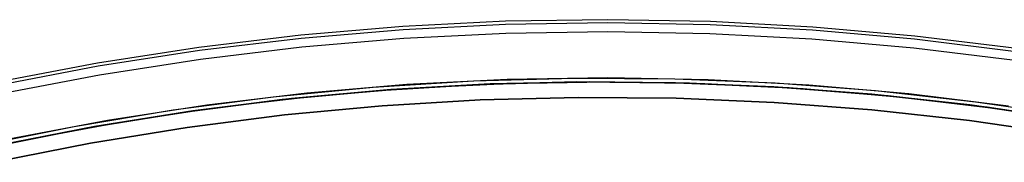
# Model space of a CAD drawing. Header units: millimetres. Extents: x 6049 to 7254, y -11340 to -10297.
# Tile 220 of 237: x 6621.59 to 6672.3, y -10534.45 to -10527.1. Entities that reach past the tile are written whole.
import ezdxf

# ---------------------------------------------------------------- set-up
doc = ezdxf.new("R2010")
doc.units = ezdxf.units.MM
doc.layers.add('color', color=7, linetype='Continuous')
doc.layers.add('luz', color=7, linetype='Continuous')

msp = doc.modelspace()

# ---------------------------------------------------------------- linework, layer by layer
at = {"layer": 'color', "color": 254, "true_color": 0xcad1ee}
for p, q in [((6646.605, -10527.18, -35.8), (6641.33, -10527.445, -35.8)), ((6646.605, -10527.18, -11.461), (6641.33, -10527.445, -11.461)), ((6646.605, -10527.18, -23.63), (6641.33, -10527.445, -23.63)), ((6646.605, -10527.18, -35.8), (6641.33, -10527.445, -35.8)), ((6646.605, -10527.18, -11.461), (6641.33, -10527.445, -11.461)), ((6646.611, -10527.345, -10.91), (6641.341, -10527.611, -10.91)), ((6651.886, -10527.096, -35.8), (6646.605, -10527.18, -35.8)), ((6651.886, -10527.096, -11.461), (6646.605, -10527.18, -11.461)), ((6651.886, -10527.096, -23.63), (6646.605, -10527.18, -23.63)), ((6651.886, -10527.096, -35.8), (6646.605, -10527.18, -35.8)), ((6651.886, -10527.096, -11.461), (6646.605, -10527.18, -11.461)), ((6651.886, -10527.262, -10.91), (6646.611, -10527.345, -10.91)), ((6657.167, -10527.195, -35.8), (6651.886, -10527.096, -35.8)), ((6657.167, -10527.195, -11.461), (6651.886, -10527.096, -11.461)), ((6657.167, -10527.195, -23.63), (6651.886, -10527.096, -23.63)), ((6657.167, -10527.195, -35.8), (6651.886, -10527.096, -35.8)), ((6657.167, -10527.195, -11.461), (6651.886, -10527.096, -11.461)), ((6657.161, -10527.361, -10.91), (6651.886, -10527.262, -10.91)), ((6662.43, -10527.642, -10.91), (6657.161, -10527.361, -10.91)), ((6662.441, -10527.477, -35.8), (6657.167, -10527.195, -35.8)), ((6662.441, -10527.477, -11.461), (6657.167, -10527.195, -11.461)), ((6662.441, -10527.477, -23.63), (6657.167, -10527.195, -23.63)), ((6662.441, -10527.477, -35.8), (6657.167, -10527.195, -35.8)), ((6662.441, -10527.477, -11.461), (6657.167, -10527.195, -11.461)), ((6641.33, -10527.445, -35.8), (6636.067, -10527.893, -35.8)), ((6641.33, -10527.445, -11.461), (6636.067, -10527.893, -11.461)), ((6641.33, -10527.445, -23.63), (6636.067, -10527.893, -23.63)), ((6641.33, -10527.445, -35.8), (6636.067, -10527.893, -35.8)), ((6641.33, -10527.445, -11.461), (6636.067, -10527.893, -11.461)), ((6641.341, -10527.611, -10.91), (6636.084, -10528.058, -10.91)), ((6641.371, -10528.052, -10.541), (6646.625, -10527.787, -10.541)), ((6641.371, -10528.052, -10.541), (6646.625, -10527.787, -10.541)), ((6646.625, -10527.787, -10.541), (6651.885, -10527.704, -10.541)), ((6646.625, -10527.787, -10.541), (6651.885, -10527.704, -10.541)), ((6651.885, -10527.704, -10.541), (6657.145, -10527.803, -10.541)), ((6651.885, -10527.704, -10.541), (6657.145, -10527.803, -10.541)), ((6657.145, -10527.803, -10.541), (6662.399, -10528.083, -10.541)), ((6657.145, -10527.803, -10.541), (6662.399, -10528.083, -10.541)), ((6667.686, -10528.104, -10.91), (6662.43, -10527.642, -10.91)), ((6667.703, -10527.94, -35.8), (6662.441, -10527.477, -35.8)), ((6667.703, -10527.94, -11.461), (6662.441, -10527.477, -11.461)), ((6667.703, -10527.94, -23.63), (6662.441, -10527.477, -23.63)), ((6667.703, -10527.94, -35.8), (6662.441, -10527.477, -35.8)), ((6667.703, -10527.94, -11.461), (6662.441, -10527.477, -11.461)), ((6636.067, -10527.893, -35.8), (6630.823, -10528.522, -35.8)), ((6636.067, -10527.893, -11.461), (6630.823, -10528.522, -11.461)), ((6636.067, -10527.893, -23.63), (6630.823, -10528.522, -23.63)), ((6636.067, -10527.893, -35.8), (6630.823, -10528.522, -35.8)), ((6636.067, -10527.893, -11.461), (6630.823, -10528.522, -11.461)), ((6636.084, -10528.058, -10.91), (6630.846, -10528.686, -10.91)), ((6636.129, -10528.498, -10.541), (6641.371, -10528.052, -10.541)), ((6636.129, -10528.498, -10.541), (6641.371, -10528.052, -10.541)), ((6662.399, -10528.083, -10.541), (6667.639, -10528.544, -10.541)), ((6662.399, -10528.083, -10.541), (6667.639, -10528.544, -10.541)), ((6672.922, -10528.748, -10.91), (6667.686, -10528.104, -10.91)), ((6672.945, -10528.584, -35.8), (6667.703, -10527.94, -35.8)), ((6672.945, -10528.584, -11.461), (6667.703, -10527.94, -11.461)), ((6672.945, -10528.584, -23.63), (6667.703, -10527.94, -23.63)), ((6672.945, -10528.584, -35.8), (6667.703, -10527.94, -35.8)), ((6672.945, -10528.584, -11.461), (6667.703, -10527.94, -11.461)), ((6630.823, -10528.522, -35.8), (6625.604, -10529.331, -35.8)), ((6630.823, -10528.522, -11.461), (6625.604, -10529.331, -11.461)), ((6630.823, -10528.522, -23.63), (6625.604, -10529.331, -23.63)), ((6630.823, -10528.522, -35.8), (6625.604, -10529.331, -35.8)), ((6630.823, -10528.522, -11.461), (6625.604, -10529.331, -11.461)), ((6630.846, -10528.686, -10.91), (6625.632, -10529.494, -10.91)), ((6630.906, -10529.124, -10.541), (6636.129, -10528.498, -10.541)), ((6630.906, -10529.124, -10.541), (6636.129, -10528.498, -10.541)), ((6667.639, -10528.544, -10.541), (6672.861, -10529.186, -10.541)), ((6667.639, -10528.544, -10.541), (6672.861, -10529.186, -10.541)), ((6625.604, -10529.331, -35.8), (6620.416, -10530.32, -35.8)), ((6625.604, -10529.331, -11.461), (6620.416, -10530.32, -11.461)), ((6625.604, -10529.331, -23.63), (6620.416, -10530.32, -23.63)), ((6625.604, -10529.331, -35.8), (6620.416, -10530.32, -35.8)), ((6625.604, -10529.331, -11.461), (6620.416, -10530.32, -11.461)), ((6625.707, -10529.93, -10.541), (6630.906, -10529.124, -10.541)), ((6625.707, -10529.93, -10.541), (6630.906, -10529.124, -10.541)), ((6625.632, -10529.494, -10.91), (6620.449, -10530.483, -10.91)), ((6620.54, -10530.915, -10.541), (6625.707, -10529.93, -10.541)), ((6620.54, -10530.915, -10.541), (6625.707, -10529.93, -10.541)), ((6639.799, -10530.566, -30.6), (6644.971, -10530.245, -30.6)), ((6639.799, -10530.566, -30.6), (6644.971, -10530.245, -30.6)), ((6639.799, -10530.566, -33.2), (6644.971, -10530.245, -33.2)), ((6646.704, -10530.178, -35.8), (6641.533, -10530.438, -35.8)), ((6646.704, -10530.178, -35.8), (6641.533, -10530.438, -35.8)), ((6644.971, -10530.245, -30.6), (6650.15, -10530.104, -30.6)), ((6644.971, -10530.245, -30.6), (6650.15, -10530.104, -30.6)), ((6644.971, -10530.245, -33.2), (6650.15, -10530.104, -33.2)), ((6651.882, -10530.096, -35.8), (6646.704, -10530.178, -35.8)), ((6651.882, -10530.096, -35.8), (6646.704, -10530.178, -35.8)), ((6650.15, -10530.104, -30.6), (6655.331, -10530.141, -30.6)), ((6650.15, -10530.104, -30.6), (6655.331, -10530.141, -30.6)), ((6650.15, -10530.104, -33.2), (6655.331, -10530.141, -33.2)), ((6657.059, -10530.193, -35.8), (6651.882, -10530.096, -35.8)), ((6657.059, -10530.193, -35.8), (6651.882, -10530.096, -35.8)), ((6655.331, -10530.141, -30.6), (6660.508, -10530.357, -30.6)), ((6655.331, -10530.141, -30.6), (6660.508, -10530.357, -30.6)), ((6655.331, -10530.141, -33.2), (6660.508, -10530.357, -33.2)), ((6662.23, -10530.469, -35.8), (6657.059, -10530.193, -35.8)), ((6662.23, -10530.469, -35.8), (6657.059, -10530.193, -35.8)), ((6660.508, -10530.357, -30.6), (6665.674, -10530.752, -30.6)), ((6660.508, -10530.357, -30.6), (6665.674, -10530.752, -30.6)), ((6660.508, -10530.357, -33.2), (6665.674, -10530.752, -33.2)), ((6636.373, -10530.877, -35.8), (6631.232, -10531.494, -35.8)), ((6636.373, -10530.877, -35.8), (6631.232, -10531.494, -35.8)), ((6634.642, -10531.065, -30.6), (6639.799, -10530.566, -30.6)), ((6634.642, -10531.065, -30.6), (6639.799, -10530.566, -30.6)), ((6634.642, -10531.065, -33.2), (6639.799, -10530.566, -33.2)), ((6641.533, -10530.438, -35.8), (6636.373, -10530.877, -35.8)), ((6641.533, -10530.438, -35.8), (6636.373, -10530.877, -35.8)), ((6667.388, -10530.923, -35.8), (6662.23, -10530.469, -35.8)), ((6667.388, -10530.923, -35.8), (6662.23, -10530.469, -35.8)), ((6665.674, -10530.752, -30.6), (6670.823, -10531.325, -30.6)), ((6665.674, -10530.752, -30.6), (6670.823, -10531.325, -30.6)), ((6665.674, -10530.752, -33.2), (6670.823, -10531.325, -33.2)), ((6629.505, -10531.741, -30.6), (6634.642, -10531.065, -30.6)), ((6629.505, -10531.741, -30.6), (6634.642, -10531.065, -30.6)), ((6629.505, -10531.741, -33.2), (6634.642, -10531.065, -33.2)), ((6645.302, -10531.232, -11.269), (6640.261, -10531.533, -11.269)), ((6645.302, -10531.232, -30.6), (6640.261, -10531.533, -30.6)), ((6645.302, -10531.232, -11.269), (6640.261, -10531.533, -11.269)), ((6645.302, -10531.232, -30.6), (6640.261, -10531.533, -30.6)), ((6640.261, -10531.533, -20.935), (6645.302, -10531.232, -20.935)), ((6650.352, -10531.102, -11.269), (6645.302, -10531.232, -11.269)), ((6650.352, -10531.102, -30.6), (6645.302, -10531.232, -30.6)), ((6650.352, -10531.102, -11.269), (6645.302, -10531.232, -11.269)), ((6650.352, -10531.102, -30.6), (6645.302, -10531.232, -30.6)), ((6645.302, -10531.232, -20.935), (6650.352, -10531.102, -20.935)), ((6655.402, -10531.143, -11.269), (6650.352, -10531.102, -11.269)), ((6655.402, -10531.143, -30.6), (6650.352, -10531.102, -30.6)), ((6655.402, -10531.143, -11.269), (6650.352, -10531.102, -11.269)), ((6655.402, -10531.143, -30.6), (6650.352, -10531.102, -30.6)), ((6650.352, -10531.102, -20.935), (6655.402, -10531.143, -20.935)), ((6660.449, -10531.356, -11.269), (6655.402, -10531.143, -11.269)), ((6660.449, -10531.356, -30.6), (6655.402, -10531.143, -30.6)), ((6660.449, -10531.356, -11.269), (6655.402, -10531.143, -11.269)), ((6660.449, -10531.356, -30.6), (6655.402, -10531.143, -30.6)), ((6655.402, -10531.143, -20.935), (6660.449, -10531.356, -20.935)), ((6665.485, -10531.739, -11.269), (6660.449, -10531.356, -11.269)), ((6665.485, -10531.739, -30.6), (6660.449, -10531.356, -30.6)), ((6665.485, -10531.739, -11.269), (6660.449, -10531.356, -11.269)), ((6665.485, -10531.739, -30.6), (6660.449, -10531.356, -30.6)), ((6660.449, -10531.356, -20.935), (6665.485, -10531.739, -20.935)), ((6672.528, -10531.555, -35.8), (6667.388, -10530.923, -35.8)), ((6672.528, -10531.555, -35.8), (6667.388, -10530.923, -35.8)), ((6670.823, -10531.325, -30.6), (6675.95, -10532.076, -30.6)), ((6670.823, -10531.325, -30.6), (6675.95, -10532.076, -30.6)), ((6670.823, -10531.325, -33.2), (6675.95, -10532.076, -33.2)), ((6624.395, -10532.595, -30.6), (6629.505, -10531.741, -30.6)), ((6624.395, -10532.595, -30.6), (6629.505, -10531.741, -30.6)), ((6624.395, -10532.595, -33.2), (6629.505, -10531.741, -33.2)), ((6631.232, -10531.494, -35.8), (6626.115, -10532.287, -35.8)), ((6631.232, -10531.494, -35.8), (6626.115, -10532.287, -35.8)), ((6640.261, -10531.533, -11.269), (6635.232, -10532.005, -11.269)), ((6640.261, -10531.533, -30.6), (6635.232, -10532.005, -30.6)), ((6640.261, -10531.533, -11.269), (6635.232, -10532.005, -11.269)), ((6640.261, -10531.533, -30.6), (6635.232, -10532.005, -30.6)), ((6635.232, -10532.005, -20.935), (6640.261, -10531.533, -20.935)), ((6670.505, -10532.293, -11.269), (6665.485, -10531.739, -11.269)), ((6670.505, -10532.293, -30.6), (6665.485, -10531.739, -30.6)), ((6670.505, -10532.293, -11.269), (6665.485, -10531.739, -11.269)), ((6670.505, -10532.293, -30.6), (6665.485, -10531.739, -30.6)), ((6665.485, -10531.739, -20.935), (6670.505, -10532.293, -20.935)), ((6626.115, -10532.287, -35.8), (6621.028, -10533.257, -35.8)), ((6626.115, -10532.287, -35.8), (6621.028, -10533.257, -35.8)), ((6635.232, -10532.005, -11.269), (6630.222, -10532.646, -11.269)), ((6635.232, -10532.005, -30.6), (6630.222, -10532.646, -30.6)), ((6635.232, -10532.005, -11.269), (6630.222, -10532.646, -11.269)), ((6635.232, -10532.005, -30.6), (6630.222, -10532.646, -30.6)), ((6630.222, -10532.646, -20.935), (6635.232, -10532.005, -20.935)), ((6675.504, -10533.016, -11.269), (6670.505, -10532.293, -11.269)), ((6675.504, -10533.016, -30.6), (6670.505, -10532.293, -30.6)), ((6675.504, -10533.016, -11.269), (6670.505, -10532.293, -11.269)), ((6675.504, -10533.016, -30.6), (6670.505, -10532.293, -30.6)), ((6670.505, -10532.293, -20.935), (6675.504, -10533.016, -20.935)), ((6619.317, -10533.624, -30.6), (6624.395, -10532.595, -30.6)), ((6619.317, -10533.624, -30.6), (6624.395, -10532.595, -30.6)), ((6619.317, -10533.624, -33.2), (6624.395, -10532.595, -33.2)), ((6630.222, -10532.646, -11.269), (6625.237, -10533.458, -11.269)), ((6630.222, -10532.646, -30.6), (6625.237, -10533.458, -30.6)), ((6630.222, -10532.646, -11.269), (6625.237, -10533.458, -11.269)), ((6630.222, -10532.646, -30.6), (6625.237, -10533.458, -30.6)), ((6625.237, -10533.458, -20.935), (6630.222, -10532.646, -20.935)), ((6625.237, -10533.458, -11.269), (6620.282, -10534.438, -11.269)), ((6625.237, -10533.458, -30.6), (6620.282, -10534.438, -30.6)), ((6625.237, -10533.458, -11.269), (6620.282, -10534.438, -11.269)), ((6625.237, -10533.458, -30.6), (6620.282, -10534.438, -30.6)), ((6620.282, -10534.438, -20.935), (6625.237, -10533.458, -20.935))]:
    msp.add_line(p, q, dxfattribs=at)
at = {"layer": 'luz', "color": 254, "true_color": 0xcad1ee}
for p, q in [((6641.677, -10530.629, -34.05), (6646.741, -10530.377, -34.05)), ((6641.677, -10530.629, -33.3), (6646.741, -10530.377, -33.3)), ((6645.222, -10530.435, -31.05), (6650.291, -10530.302, -31.05)), ((6650.291, -10530.302, -31.8), (6645.222, -10530.435, -31.8)), ((6645.83, -10530.41, -32.55), (6650.96, -10530.298, -32.55)), ((6650.96, -10530.298, -32.55), (6645.83, -10530.41, -32.55)), ((6646.741, -10530.377, -34.05), (6651.811, -10530.296, -34.05)), ((6646.741, -10530.377, -33.3), (6651.811, -10530.296, -33.3)), ((6650.291, -10530.302, -31.05), (6655.361, -10530.342, -31.05)), ((6655.361, -10530.342, -31.8), (6650.291, -10530.302, -31.8)), ((6650.96, -10530.298, -32.55), (6656.091, -10530.362, -32.55)), ((6656.091, -10530.362, -32.55), (6650.96, -10530.298, -32.55)), ((6651.811, -10530.296, -34.05), (6656.881, -10530.387, -34.05)), ((6651.811, -10530.296, -33.3), (6656.881, -10530.387, -33.3)), ((6655.361, -10530.342, -31.05), (6660.428, -10530.553, -31.05)), ((6660.428, -10530.553, -31.8), (6655.361, -10530.342, -31.8)), ((6656.091, -10530.362, -32.55), (6661.217, -10530.601, -32.55)), ((6661.217, -10530.601, -32.55), (6656.091, -10530.362, -32.55)), ((6656.881, -10530.387, -34.05), (6661.945, -10530.65, -34.05)), ((6656.881, -10530.387, -33.3), (6661.945, -10530.65, -33.3)), ((6635.112, -10531.213, -31.05), (6640.161, -10530.738, -31.05)), ((6640.161, -10530.738, -31.8), (6635.112, -10531.213, -31.8)), ((6635.596, -10531.16, -32.55), (6640.706, -10530.697, -32.55)), ((6640.706, -10530.697, -32.55), (6635.596, -10531.16, -32.55)), ((6636.624, -10531.053, -34.05), (6641.677, -10530.629, -34.05)), ((6636.624, -10531.053, -33.3), (6641.677, -10530.629, -33.3)), ((6640.161, -10530.738, -31.05), (6645.222, -10530.435, -31.05)), ((6645.222, -10530.435, -31.8), (6640.161, -10530.738, -31.8)), ((6640.706, -10530.697, -32.55), (6645.83, -10530.41, -32.55)), ((6645.83, -10530.41, -32.55), (6640.706, -10530.697, -32.55)), ((6660.428, -10530.553, -31.05), (6665.484, -10530.935, -31.05)), ((6665.484, -10530.935, -31.8), (6660.428, -10530.553, -31.8)), ((6661.217, -10530.601, -32.55), (6666.331, -10531.016, -32.55)), ((6666.331, -10531.016, -32.55), (6661.217, -10530.601, -32.55)), ((6661.945, -10530.65, -34.05), (6666.997, -10531.083, -34.05)), ((6661.945, -10530.65, -33.3), (6666.997, -10531.083, -33.3)), ((6630.083, -10531.858, -31.05), (6635.112, -10531.213, -31.05)), ((6635.112, -10531.213, -31.8), (6630.083, -10531.858, -31.8)), ((6630.504, -10531.798, -32.55), (6635.596, -10531.16, -32.55)), ((6635.596, -10531.16, -32.55), (6630.504, -10531.798, -32.55)), ((6631.589, -10531.647, -34.05), (6636.624, -10531.053, -34.05)), ((6631.589, -10531.647, -33.3), (6636.624, -10531.053, -33.3)), ((6665.484, -10530.935, -31.05), (6670.524, -10531.489, -31.05)), ((6670.524, -10531.489, -31.8), (6665.484, -10530.935, -31.8)), ((6666.331, -10531.016, -32.55), (6671.429, -10531.606, -32.55)), ((6671.429, -10531.606, -32.55), (6666.331, -10531.016, -32.55)), ((6666.997, -10531.083, -34.05), (6672.031, -10531.688, -34.05)), ((6666.997, -10531.083, -33.3), (6672.031, -10531.688, -33.3)), ((6625.078, -10532.673, -31.05), (6630.083, -10531.858, -31.05)), ((6630.083, -10531.858, -31.8), (6625.078, -10532.673, -31.8)), ((6625.438, -10532.609, -32.55), (6630.504, -10531.798, -32.55)), ((6630.504, -10531.798, -32.55), (6625.438, -10532.609, -32.55)), ((6626.576, -10532.411, -34.05), (6631.589, -10531.647, -34.05)), ((6626.576, -10532.411, -33.3), (6631.589, -10531.647, -33.3)), ((6670.524, -10531.489, -31.05), (6675.543, -10532.212, -31.05)), ((6675.543, -10532.212, -31.8), (6670.524, -10531.489, -31.8)), ((6671.429, -10531.606, -32.55), (6676.503, -10532.371, -32.55)), ((6676.503, -10532.371, -32.55), (6671.429, -10531.606, -32.55)), ((6672.031, -10531.688, -34.05), (6677.042, -10532.462, -34.05)), ((6672.031, -10531.688, -33.3), (6677.042, -10532.462, -33.3)), ((6621.592, -10533.345, -34.05), (6626.576, -10532.411, -34.05)), ((6621.592, -10533.345, -33.3), (6626.576, -10532.411, -33.3)), ((6620.104, -10533.657, -31.05), (6625.078, -10532.673, -31.05)), ((6625.078, -10532.673, -31.8), (6620.104, -10533.657, -31.8)), ((6620.402, -10533.594, -32.55), (6625.438, -10532.609, -32.55)), ((6625.438, -10532.609, -32.55), (6620.402, -10533.594, -32.55)), ((6616.643, -10534.446, -34.05), (6621.592, -10533.345, -34.05))]:
    msp.add_line(p, q, dxfattribs=at)

doc.saveas('drawing.dxf')
